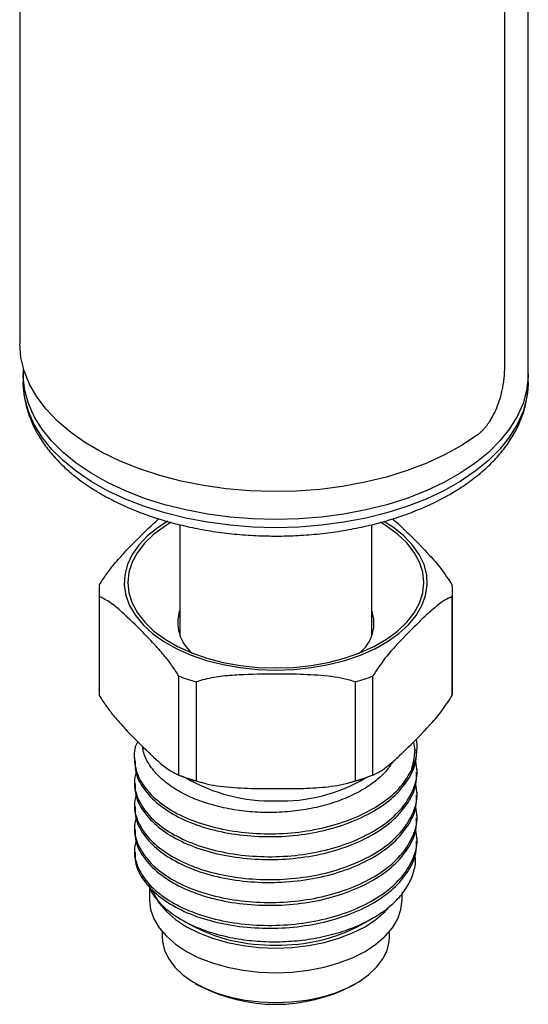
# Model space of a CAD drawing. Header units: inches. Extents: x 3.21 to 12.47, y 1.43 to 9.54.
# Tile 11 of 13: x 11.08 to 11.58, y 7.59 to 8.56. Entities that reach past the tile are written whole.
import ezdxf

# ---------------------------------------------------------------- set-up
doc = ezdxf.new("R2010")
doc.units = ezdxf.units.IN
doc.header["$MEASUREMENT"] = 0

msp = doc.modelspace()

# ---------------------------------------------------------------- linework, layer by layer
at = {"color": 7, "linetype": 'Continuous', "lineweight": 25}
for p, q in [((11.58332, 8.21364), (11.58332, 9.16199)), ((11.55997, 8.21866), (11.55997, 9.02346)), ((11.07982, 8.8164), (11.07982, 8.24338)), ((11.08332, 8.21914), (11.08332, 8.21364)), ((11.08332, 8.21364), (11.08332, 8.2056)), ((11.58332, 8.2056), (11.58332, 8.21364)), ((11.23832, 8.06429), (11.23832, 7.95416)), ((11.42832, 7.95416), (11.42832, 8.06418)), ((11.15832, 7.99867), (11.15832, 7.90069)), ((11.1586, 7.99297), (11.1586, 7.89499)), ((11.50804, 7.89499), (11.50804, 7.99297)), ((11.50832, 7.90069), (11.50832, 7.99867)), ((11.2374, 7.81619), (11.2374, 7.91417)), ((11.42923, 7.91417), (11.42923, 7.81619)), ((11.25451, 7.90847), (11.25451, 7.81049)), ((11.41213, 7.81049), (11.41213, 7.90847)), ((11.47332, 7.84171), (11.47332, 7.84353)), ((11.19332, 7.83321), (11.19332, 7.83037)), ((11.47332, 7.81903), (11.47332, 7.82187)), ((11.19332, 7.81053), (11.19332, 7.80769)), ((11.47332, 7.79635), (11.47332, 7.79919)), ((11.19332, 7.78784), (11.19332, 7.78501)), ((11.47332, 7.77367), (11.47332, 7.77651)), ((11.19332, 7.76516), (11.19332, 7.76233)), ((11.47332, 7.75099), (11.47332, 7.75383)), ((11.19332, 7.74248), (11.19332, 7.73965)), ((11.20832, 7.70466), (11.20832, 7.69247)), ((11.45832, 7.69247), (11.45832, 7.69906)), ((11.24024, 7.67273), (11.24845, 7.66799)), ((11.41818, 7.66799), (11.42946, 7.6745)), ((11.22082, 7.66102), (11.22082, 7.65573)), ((11.44582, 7.65573), (11.44582, 7.66102)), ((11.25375, 7.60981), (11.25729, 7.60777)), ((11.40934, 7.60777), (11.41288, 7.60981))]:
    msp.add_line(p, q, dxfattribs=at)
at = {"color": 7, "linetype": 'Continuous', "lineweight": 25, "flags": 128}
for points in [[(11.53289, 8.15314), (11.51773, 8.14297), (11.50102, 8.13363), (11.4829, 8.12523), (11.46352, 8.11781), (11.44304, 8.11145), (11.42164, 8.10621), (11.3995, 8.10211), (11.3768, 8.0992), (11.35374, 8.09751), (11.3305, 8.09704), (11.30729, 8.09781), (11.2843, 8.0998), (11.26172, 8.10299), (11.23974, 8.10737), (11.21855, 8.11289), (11.19832, 8.11951), (11.17923, 8.12717), (11.16144, 8.13581), (11.14509, 8.14535), (11.13032, 8.15572), (11.11727, 8.16683), (11.10603, 8.17857), (11.0967, 8.19087), (11.08936, 8.2036), (11.08407, 8.21667), (11.08088, 8.22997), (11.07982, 8.24338)], [(11.33332, 8.06932), (11.31058, 8.06992), (11.28804, 8.07171), (11.26587, 8.07467), (11.24426, 8.07879), (11.22338, 8.08402), (11.20342, 8.09033), (11.18453, 8.09766), (11.16688, 8.10595), (11.15061, 8.11513), (11.13585, 8.12513), (11.12272, 8.13587), (11.11135, 8.14724), (11.10181, 8.15917), (11.09419, 8.17155), (11.08855, 8.18428), (11.08493, 8.19725), (11.08338, 8.21036), (11.08332, 8.21364)], [(11.33332, 8.06932), (11.31058, 8.06992), (11.28804, 8.07171), (11.26587, 8.07467), (11.24426, 8.07879), (11.22338, 8.08402), (11.20342, 8.09033), (11.18453, 8.09766), (11.16688, 8.10595), (11.15061, 8.11513), (11.13585, 8.12513), (11.12272, 8.13587), (11.11135, 8.14724), (11.10181, 8.15917), (11.09419, 8.17155), (11.08855, 8.18428), (11.08493, 8.19725), (11.08338, 8.21036), (11.08332, 8.21364)], [(11.33332, 8.06128), (11.31058, 8.06188), (11.28804, 8.06367), (11.26587, 8.06663), (11.24426, 8.07075), (11.22338, 8.07598), (11.20342, 8.08229), (11.18453, 8.08962), (11.16688, 8.09791), (11.15061, 8.1071), (11.13585, 8.1171), (11.12272, 8.12783), (11.11135, 8.13921), (11.10181, 8.15113), (11.09419, 8.16351), (11.08855, 8.17624), (11.08493, 8.18921), (11.08338, 8.20232), (11.08332, 8.2056)], [(11.58332, 8.21364), (11.58325, 8.21036), (11.5817, 8.19725), (11.57809, 8.18428), (11.57245, 8.17155), (11.56483, 8.15917), (11.55529, 8.14724), (11.54391, 8.13587), (11.53079, 8.12513), (11.51603, 8.11513), (11.49975, 8.10595), (11.4821, 8.09766), (11.46321, 8.09033), (11.44325, 8.08402), (11.42238, 8.07879), (11.40077, 8.07467), (11.3786, 8.07171), (11.35605, 8.06992), (11.33332, 8.06932)], [(11.58332, 8.21364), (11.58325, 8.21036), (11.5817, 8.19725), (11.57809, 8.18428), (11.57245, 8.17155), (11.56483, 8.15917), (11.55529, 8.14724), (11.54391, 8.13587), (11.53079, 8.12513), (11.51603, 8.11513), (11.49975, 8.10595), (11.4821, 8.09766), (11.46321, 8.09033), (11.44325, 8.08402), (11.42238, 8.07879), (11.40077, 8.07467), (11.3786, 8.07171), (11.35605, 8.06992), (11.33332, 8.06932)], [(11.58332, 8.2056), (11.58325, 8.20232), (11.5817, 8.18921), (11.57809, 8.17624), (11.57245, 8.16351), (11.56483, 8.15113), (11.55529, 8.13921), (11.54391, 8.12783), (11.53079, 8.1171), (11.51603, 8.1071), (11.49975, 8.09791), (11.4821, 8.08962), (11.46321, 8.08229), (11.44325, 8.07598), (11.42238, 8.07075), (11.40077, 8.06663), (11.3786, 8.06367), (11.35605, 8.06188), (11.33332, 8.06128)], [(11.22646, 8.06761), (11.21684, 8.0614), (11.20648, 8.05306), (11.1979, 8.04408), (11.19122, 8.03457), (11.18653, 8.02467), (11.18391, 8.01453), (11.18338, 8.00427), (11.18496, 7.99405), (11.18862, 7.98401), (11.19431, 7.97429), (11.20196, 7.96503), (11.21144, 7.95636), (11.22264, 7.94839), (11.23539, 7.94124), (11.24952, 7.93502), (11.26482, 7.9298), (11.28109, 7.92566), (11.29808, 7.92267), (11.31558, 7.92085), (11.33332, 7.92024)], [(11.2298, 8.06668), (11.22366, 8.06292), (11.21275, 8.05488), (11.2036, 8.04614), (11.19634, 8.03683), (11.19107, 8.02708), (11.18788, 8.01703), (11.18682, 8.00684), (11.18788, 7.99664), (11.19107, 7.9866), (11.19634, 7.97685), (11.2036, 7.96753), (11.21275, 7.9588), (11.22366, 7.95076), (11.23617, 7.94353), (11.2501, 7.93724), (11.26523, 7.93195), (11.28137, 7.92776), (11.29826, 7.92472), (11.31566, 7.92288), (11.33332, 7.92227)], [(11.33332, 7.92024), (11.35106, 7.92085), (11.36855, 7.92267), (11.38555, 7.92566), (11.40181, 7.9298), (11.41711, 7.93502), (11.43124, 7.94124), (11.44399, 7.94839), (11.45519, 7.95636), (11.46468, 7.96503), (11.47232, 7.97429), (11.47801, 7.98401), (11.48167, 7.99405), (11.48325, 8.00427), (11.48272, 8.01453), (11.4801, 8.02467), (11.47542, 8.03457), (11.46874, 8.04408), (11.46016, 8.05306), (11.4498, 8.0614), (11.44033, 8.06752)], [(11.33332, 7.92227), (11.35098, 7.92288), (11.36838, 7.92472), (11.38527, 7.92776), (11.4014, 7.93195), (11.41654, 7.93724), (11.43046, 7.94353), (11.44297, 7.95076), (11.45388, 7.9588), (11.46304, 7.96753), (11.4703, 7.97685), (11.47556, 7.9866), (11.47875, 7.99664), (11.47982, 8.00684), (11.47875, 8.01703), (11.47556, 8.02708), (11.4703, 8.03683), (11.46304, 8.04614), (11.45388, 8.05488), (11.44297, 8.06292), (11.43695, 8.06661)], [(11.21074, 7.70281), (11.21258, 7.69829), (11.21783, 7.68935), (11.22506, 7.68089), (11.23415, 7.67304), (11.24493, 7.66594), (11.25722, 7.65972), (11.27082, 7.65447), (11.28548, 7.6503), (11.30096, 7.64726), (11.317, 7.64542), (11.33332, 7.6448), (11.34963, 7.64542), (11.36567, 7.64726), (11.38115, 7.6503), (11.39582, 7.65447), (11.40941, 7.65972), (11.4217, 7.66594), (11.43249, 7.67304), (11.44157, 7.68089), (11.44457, 7.68407)], [(11.20832, 7.69247), (11.20939, 7.68305), (11.21258, 7.67379), (11.21783, 7.66485), (11.22506, 7.65639), (11.23415, 7.64854), (11.24493, 7.64144), (11.25722, 7.63522), (11.27082, 7.62998), (11.28548, 7.6258), (11.30096, 7.62277), (11.317, 7.62093), (11.33332, 7.62031), (11.34963, 7.62093), (11.36567, 7.62277), (11.38115, 7.6258), (11.39582, 7.62998), (11.40941, 7.63522), (11.4217, 7.64144), (11.43249, 7.64854), (11.44157, 7.65639), (11.4488, 7.66485), (11.45406, 7.67379), (11.45725, 7.68305), (11.45832, 7.69247)], [(11.22082, 7.65573), (11.22108, 7.65129), (11.22317, 7.64251), (11.22731, 7.63398), (11.23343, 7.62585), (11.24141, 7.61827), (11.2511, 7.6114), (11.26232, 7.60535), (11.27486, 7.60024), (11.2885, 7.59616), (11.30296, 7.59319), (11.318, 7.59139), (11.33332, 7.59078), (11.34864, 7.59139), (11.36367, 7.59319), (11.37814, 7.59616), (11.39177, 7.60024), (11.40431, 7.60535), (11.41554, 7.6114), (11.42523, 7.61827), (11.4332, 7.62585), (11.43932, 7.63398), (11.44346, 7.64251), (11.44555, 7.65129), (11.44582, 7.65573)]]:
    msp.add_lwpolyline(points, dxfattribs=at)
at = {"color": 7, "linetype": 'Continuous', "lineweight": 25}
for centre, radius, start, end in [((11.21675, 7.99867), 0.05843, 174.40153, 185.59847), ((11.44989, 7.99867), 0.05843, 354.40153, 5.59847), ((11.27526, 7.96717), 0.03894, 161.55772, 230.69161), ((11.39292, 7.96672), 0.03762, 307.91322, 19.83745), ((11.31877, 8.1298), 0.23047, 249.32554, 253.80829), ((11.34786, 8.1298), 0.23047, 286.19171, 290.67446), ((11.2168, 7.90069), 0.05849, 180.00352, 185.59643), ((11.44983, 7.90069), 0.05849, 354.40357, 359.99648), ((11.42447, 7.84355), 0.04882, 332.20516, 9.03187), ((11.31877, 8.03181), 0.23047, 249.32554, 253.80829), ((11.34786, 8.03181), 0.23047, 286.19171, 290.67446), ((11.32932, 7.9601), 0.16956, 239.97065, 271.351), ((11.33896, 7.95363), 0.16314, 268.01732, 300.70773), ((11.32965, 7.81993), 0.17228, 241.87901, 271.21889), ((11.33698, 7.81993), 0.17228, 268.78111, 298.12099), ((11.33332, 7.75272), 0.16368, 242.32261, 297.67739)]:
    msp.add_arc(centre, radius, start, end, dxfattribs=at)
for points, knots in [([(11.53289, 8.15314), (11.53357, 8.15367), (11.53494, 8.15472), (11.53693, 8.15651), (11.53885, 8.15846), (11.54072, 8.16058), (11.54253, 8.16286), (11.54456, 8.1657), (11.54675, 8.16916), (11.54978, 8.17469), (11.55307, 8.18215), (11.55564, 8.19001), (11.55726, 8.19634), (11.55836, 8.20158), (11.55925, 8.20723), (11.55985, 8.21317), (11.55993, 8.21682), (11.55997, 8.21866)], [0, 0, 0, 0, 0.042381, 0.084357, 0.1261, 0.167789, 0.2096, 0.251709, 0.314497, 0.377227, 0.502282, 0.626999, 0.689308, 0.751557, 0.834513, 0.916837, 1, 1, 1, 1]), ([(11.08355, 8.20616), (11.08349, 8.20417), (11.08328, 8.19773), (11.0849, 8.18685), (11.08832, 8.17372), (11.09364, 8.16087), (11.1007, 8.14838), (11.10951, 8.13632), (11.12002, 8.12475), (11.13217, 8.11379), (11.14588, 8.10353), (11.16101, 8.09405), (11.17744, 8.08543), (11.19502, 8.07774), (11.2136, 8.07102), (11.23305, 8.06531), (11.25321, 8.06064), (11.27395, 8.05704), (11.29511, 8.05454), (11.31496, 8.05318), (11.32773, 8.05303), (11.33332, 8.05296)], [0, 0, 0, 0, 0.023234, 0.075386, 0.12757, 0.180122, 0.233306, 0.287253, 0.341952, 0.397275, 0.453039, 0.509058, 0.565187, 0.621304, 0.677362, 0.733343, 0.789244, 0.845075, 0.900852, 0.956591, 1, 1, 1, 1]), ([(11.33332, 8.05296), (11.33712, 8.05299), (11.3481, 8.05308), (11.3662, 8.05408), (11.38743, 8.05631), (11.40828, 8.05964), (11.4286, 8.06404), (11.44823, 8.06949), (11.46705, 8.07596), (11.48492, 8.08342), (11.50169, 8.09184), (11.51726, 8.10118), (11.53147, 8.11138), (11.54421, 8.12239), (11.55533, 8.13413), (11.56472, 8.14651), (11.57227, 8.15938), (11.57795, 8.17262), (11.58159, 8.18607), (11.58332, 8.19719), (11.58314, 8.20377), (11.58308, 8.20583)], [0, 0, 0, 0, 0.029573, 0.085359, 0.141181, 0.197046, 0.252974, 0.308985, 0.365099, 0.421328, 0.477677, 0.534137, 0.590672, 0.647173, 0.703491, 0.759425, 0.81475, 0.869283, 0.922955, 0.975863, 1, 1, 1, 1]), ([(11.1586, 8.00437), (11.16097, 8.00813), (11.16577, 8.01572), (11.17425, 8.0263), (11.18372, 8.03697), (11.19761, 8.05111), (11.20898, 8.06292), (11.2168, 8.0693), (11.21769, 8.07003)], [0, 0, 0, 0, 0.126465, 0.255848, 0.429892, 0.604077, 0.954843, 1, 1, 1, 1]), ([(11.44901, 8.06998), (11.45079, 8.06846), (11.45602, 8.06401), (11.46825, 8.05191), (11.48243, 8.03757), (11.49707, 8.02109), (11.50436, 8.00998), (11.50804, 8.00437)], [0, 0, 0, 0, 0.089942, 0.264394, 0.615697, 0.8058, 1, 1, 1, 1]), ([(11.2374, 7.91417), (11.23503, 7.91792), (11.23023, 7.92552), (11.22175, 7.93611), (11.21228, 7.94675), (11.19838, 7.96103), (11.1842, 7.97495), (11.16956, 7.98776), (11.16228, 7.99122), (11.1586, 7.99297)], [0, 0, 0, 0, 0.094478, 0.191137, 0.321161, 0.451289, 0.713337, 0.855141, 1, 1, 1, 1]), ([(11.50804, 7.99297), (11.50566, 7.99198), (11.50086, 7.98997), (11.49238, 7.9836), (11.48292, 7.97532), (11.46902, 7.9618), (11.45483, 7.94735), (11.4402, 7.93089), (11.43291, 7.91978), (11.42923, 7.91417)], [0, 0, 0, 0, 0.094478, 0.191137, 0.321161, 0.451289, 0.713337, 0.855141, 1, 1, 1, 1]), ([(11.41213, 7.90847), (11.40832, 7.90962), (11.40064, 7.91194), (11.38353, 7.91461), (11.36101, 7.91602), (11.33049, 7.9163), (11.30297, 7.91599), (11.27871, 7.91409), (11.2644, 7.91164), (11.2566, 7.90914), (11.25451, 7.90847)], [0, 0, 0, 0, 0.07614, 0.15359, 0.326132, 0.499993, 0.727113, 0.842631, 0.957793, 1, 1, 1, 1]), ([(11.1586, 7.89499), (11.16097, 7.89123), (11.16577, 7.88364), (11.17425, 7.87305), (11.18372, 7.86241), (11.19762, 7.84813), (11.2118, 7.83421), (11.22644, 7.8214), (11.23372, 7.81794), (11.2374, 7.81619)], [0, 0, 0, 0, 0.094478, 0.191137, 0.321161, 0.451289, 0.713337, 0.855141, 1, 1, 1, 1]), ([(11.42923, 7.81619), (11.4316, 7.81718), (11.4364, 7.81919), (11.44488, 7.82556), (11.45435, 7.83384), (11.46825, 7.84736), (11.48243, 7.86181), (11.49707, 7.87827), (11.50436, 7.88937), (11.50804, 7.89499)], [0, 0, 0, 0, 0.094478, 0.191137, 0.321161, 0.451289, 0.713337, 0.855141, 1, 1, 1, 1]), ([(11.19664, 7.84933), (11.19641, 7.84893), (11.19304, 7.84322), (11.19268, 7.83123), (11.19626, 7.81433), (11.20728, 7.79824), (11.22424, 7.78401), (11.24646, 7.77225), (11.27293, 7.76362), (11.30245, 7.7586), (11.33332, 7.75741), (11.36419, 7.76014), (11.39369, 7.76682), (11.4202, 7.77708), (11.44232, 7.79036), (11.45857, 7.80517), (11.46483, 7.81593), (11.46766, 7.82078)], [0, 0, 0, 0, 0.005318, 0.07653, 0.148199, 0.221056, 0.293314, 0.364196, 0.436608, 0.50942, 0.580852, 0.652284, 0.725096, 0.797509, 0.86839, 0.940649, 1, 1, 1, 1]), ([(11.44938, 7.8297), (11.44716, 7.82635), (11.44236, 7.8191), (11.43107, 7.80907), (11.41678, 7.79972), (11.39997, 7.79189), (11.3812, 7.78568), (11.36089, 7.78138), (11.33964, 7.77907), (11.31813, 7.77889), (11.29686, 7.78072), (11.27644, 7.7846), (11.25741, 7.7904), (11.24047, 7.79801), (11.22599, 7.80715), (11.21439, 7.81757), (11.20623, 7.82901), (11.20198, 7.83816), (11.20165, 7.84342), (11.20158, 7.84455)], [0, 0, 0, 0, 0.051944, 0.112572, 0.173204, 0.234012, 0.29482, 0.356521, 0.418221, 0.479891, 0.541565, 0.604167, 0.666769, 0.729523, 0.792283, 0.855564, 0.918845, 0.982678, 1, 1, 1, 1]), ([(11.46766, 7.82078), (11.46876, 7.82532), (11.47101, 7.83452), (11.47131, 7.84413), (11.46987, 7.84899), (11.4698, 7.84922)], [0, 0, 0, 0, 0.481819, 0.975387, 1, 1, 1, 1]), ([(11.19413, 7.83038), (11.19401, 7.82726), (11.19368, 7.81841), (11.2006, 7.80417), (11.21405, 7.78881), (11.23354, 7.7756), (11.25775, 7.76516), (11.28579, 7.75808), (11.31608, 7.75476), (11.34711, 7.75529), (11.37755, 7.7598), (11.40594, 7.76814), (11.43063, 7.7798), (11.45069, 7.79427), (11.46486, 7.81107), (11.4726, 7.82729), (11.47259, 7.83764), (11.47258, 7.84173)], [0, 0, 0, 0, 0.038485, 0.109179, 0.180263, 0.250001, 0.319738, 0.390822, 0.461516, 0.530715, 0.601259, 0.672387, 0.742355, 0.811878, 0.882897, 0.95372, 1, 1, 1, 1]), ([(11.19503, 7.81945), (11.19423, 7.81586), (11.19219, 7.80665), (11.19655, 7.79162), (11.2072, 7.77556), (11.22426, 7.76133), (11.24645, 7.74957), (11.27293, 7.74094), (11.30245, 7.73591), (11.33332, 7.73473), (11.36419, 7.73746), (11.3937, 7.74414), (11.42018, 7.7544), (11.44237, 7.76766), (11.45944, 7.78352), (11.47005, 7.80123), (11.47439, 7.81704), (11.47252, 7.82651), (11.47186, 7.82983)], [0, 0, 0, 0, 0.0418335, 0.1073943, 0.1740411, 0.2401404, 0.3049804, 0.3712208, 0.4378268, 0.5031706, 0.5685143, 0.6351203, 0.7013607, 0.7662007, 0.8323, 0.8989468, 0.9645076, 1, 1, 1, 1]), ([(11.19413, 7.8077), (11.19401, 7.80458), (11.19368, 7.79573), (11.2006, 7.78149), (11.21405, 7.76613), (11.23354, 7.75292), (11.25775, 7.74248), (11.28579, 7.7354), (11.31608, 7.73208), (11.34711, 7.73261), (11.37755, 7.73712), (11.40594, 7.74546), (11.43063, 7.75712), (11.45069, 7.77159), (11.46486, 7.78839), (11.4726, 7.80461), (11.47259, 7.81496), (11.47258, 7.81905)], [0, 0, 0, 0, 0.038485, 0.109179, 0.180263, 0.250001, 0.319738, 0.390822, 0.461516, 0.530715, 0.601259, 0.672387, 0.742355, 0.811878, 0.882897, 0.95372, 1, 1, 1, 1]), ([(11.23542, 7.81696), (11.23598, 7.81672), (11.24174, 7.81421), (11.25041, 7.81135), (11.25879, 7.80922), (11.26135, 7.80857)], [0, 0, 0, 0, 0.069392, 0.715394, 1, 1, 1, 1]), ([(11.40544, 7.80861), (11.40868, 7.80945), (11.41756, 7.81173), (11.42582, 7.81487), (11.43106, 7.81685)], [0, 0, 0, 0, 0.365609, 1, 1, 1, 1]), ([(11.19503, 7.79677), (11.19423, 7.79318), (11.19219, 7.78396), (11.19655, 7.76894), (11.2072, 7.75288), (11.22426, 7.73865), (11.24645, 7.72688), (11.27293, 7.71826), (11.30245, 7.71323), (11.33332, 7.71205), (11.36419, 7.71478), (11.3937, 7.72146), (11.42018, 7.73172), (11.44237, 7.74498), (11.45944, 7.76083), (11.47005, 7.77855), (11.47439, 7.79436), (11.47252, 7.80383), (11.47186, 7.80715)], [0, 0, 0, 0, 0.041834, 0.107394, 0.174041, 0.24014, 0.30498, 0.371221, 0.437827, 0.503171, 0.568514, 0.63512, 0.701361, 0.766201, 0.8323, 0.898947, 0.964508, 1, 1, 1, 1]), ([(11.25451, 7.81049), (11.25834, 7.80933), (11.26602, 7.807), (11.28316, 7.80436), (11.30564, 7.80279), (11.33224, 7.80278), (11.35778, 7.80268), (11.38212, 7.80387), (11.40041, 7.80675), (11.41003, 7.80982), (11.41213, 7.81049)], [0, 0, 0, 0, 0.076701, 0.153559, 0.326572, 0.49992, 0.653081, 0.806143, 0.957803, 1, 1, 1, 1]), ([(11.19413, 7.78502), (11.19401, 7.7819), (11.19368, 7.77305), (11.2006, 7.75881), (11.21405, 7.74345), (11.23354, 7.73024), (11.25775, 7.7198), (11.28579, 7.71271), (11.31608, 7.7094), (11.34711, 7.70993), (11.37755, 7.71444), (11.40594, 7.72278), (11.43063, 7.73444), (11.45069, 7.74891), (11.46486, 7.76571), (11.4726, 7.78193), (11.47259, 7.79228), (11.47258, 7.79637)], [0, 0, 0, 0, 0.038485, 0.109179, 0.180263, 0.250001, 0.319738, 0.390822, 0.461516, 0.530715, 0.601259, 0.672387, 0.742355, 0.811878, 0.882897, 0.95372, 1, 1, 1, 1]), ([(11.19503, 7.77409), (11.19423, 7.7705), (11.19219, 7.76128), (11.19655, 7.74626), (11.2072, 7.7302), (11.22426, 7.71597), (11.24645, 7.7042), (11.27293, 7.69557), (11.30245, 7.69055), (11.33332, 7.68937), (11.36419, 7.6921), (11.3937, 7.69878), (11.42018, 7.70904), (11.44237, 7.7223), (11.45944, 7.73815), (11.47005, 7.75586), (11.47439, 7.77168), (11.47252, 7.78114), (11.47186, 7.78447)], [0, 0, 0, 0, 0.041834, 0.107394, 0.174041, 0.24014, 0.30498, 0.371221, 0.437827, 0.503171, 0.568514, 0.63512, 0.701361, 0.766201, 0.8323, 0.898947, 0.964508, 1, 1, 1, 1]), ([(11.19413, 7.76234), (11.19401, 7.75922), (11.19368, 7.75037), (11.2006, 7.73613), (11.21405, 7.72077), (11.23354, 7.70756), (11.25775, 7.69712), (11.28579, 7.69003), (11.31608, 7.68672), (11.34711, 7.68725), (11.37755, 7.69176), (11.40594, 7.7001), (11.43063, 7.71176), (11.45069, 7.72623), (11.46486, 7.74303), (11.4726, 7.75925), (11.47259, 7.76959), (11.47258, 7.77368)], [0, 0, 0, 0, 0.038485, 0.109179, 0.180263, 0.250001, 0.319738, 0.390822, 0.461516, 0.530715, 0.601259, 0.672387, 0.742355, 0.811878, 0.882897, 0.95372, 1, 1, 1, 1]), ([(11.19503, 7.75141), (11.19423, 7.74782), (11.19219, 7.7386), (11.19655, 7.72357), (11.2072, 7.70752), (11.22426, 7.69328), (11.24645, 7.68152), (11.27293, 7.67289), (11.30245, 7.66787), (11.33332, 7.66668), (11.36419, 7.66942), (11.3937, 7.6761), (11.42018, 7.68636), (11.44237, 7.69962), (11.45944, 7.71547), (11.47005, 7.73318), (11.47439, 7.74899), (11.47252, 7.75846), (11.47186, 7.76179)], [0, 0, 0, 0, 0.041834, 0.107394, 0.174041, 0.24014, 0.30498, 0.371221, 0.437827, 0.503171, 0.568514, 0.63512, 0.701361, 0.766201, 0.8323, 0.898947, 0.964508, 1, 1, 1, 1]), ([(11.19413, 7.73965), (11.19401, 7.73653), (11.19368, 7.72769), (11.2006, 7.71345), (11.21405, 7.69809), (11.23354, 7.68488), (11.25775, 7.67443), (11.28579, 7.66735), (11.31608, 7.66404), (11.34711, 7.66457), (11.37755, 7.66907), (11.40594, 7.67741), (11.43063, 7.68907), (11.45069, 7.70354), (11.46486, 7.72034), (11.4726, 7.73657), (11.47259, 7.74691), (11.47258, 7.751)], [0, 0, 0, 0, 0.038485, 0.109179, 0.180263, 0.250001, 0.319738, 0.390822, 0.461516, 0.530715, 0.601259, 0.672387, 0.742355, 0.811878, 0.882897, 0.95372, 1, 1, 1, 1]), ([(11.20748, 7.70697), (11.20793, 7.70558), (11.2097, 7.70019), (11.2164, 7.69129), (11.22747, 7.68072), (11.2418, 7.67135), (11.25872, 7.66351), (11.27785, 7.65734), (11.29873, 7.65313), (11.32077, 7.65093), (11.34324, 7.65094), (11.36559, 7.65307), (11.3872, 7.65739), (11.40752, 7.66373), (11.4258, 7.67199), (11.44166, 7.68189), (11.45451, 7.69325), (11.46421, 7.70574), (11.46995, 7.71903), (11.47228, 7.72965), (11.47134, 7.73566), (11.47112, 7.73711)], [0, 0, 0, 0, 0.019096, 0.07395, 0.129382, 0.184815, 0.240275, 0.295736, 0.352103, 0.408469, 0.464814, 0.521164, 0.578187, 0.63521, 0.692501, 0.749798, 0.807418, 0.865038, 0.923272, 0.981506, 1, 1, 1, 1])]:
    msp.add_open_spline(points, degree=3, knots=knots, dxfattribs=at)

doc.saveas('drawing.dxf')
